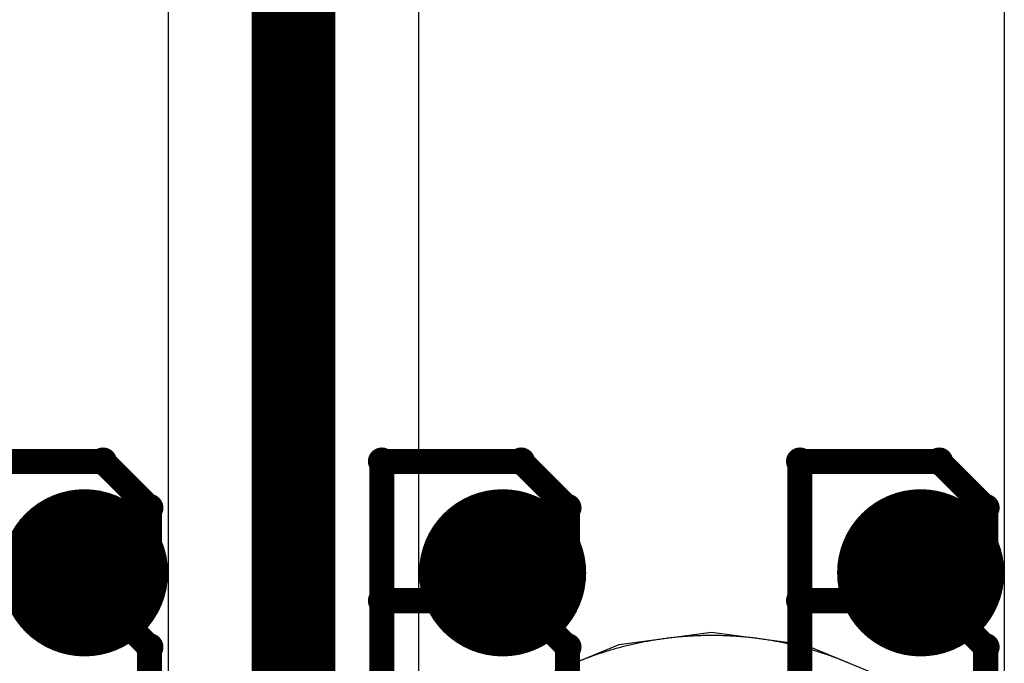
# Model space of a CAD drawing. Extents: x -1.5 to 9, y -3 to 5.
# Tile 90 of 256: x 0.2672 to 0.385, y 2.1392 to 2.2162. Entities that reach past the tile are written whole.
import ezdxf

# ---------------------------------------------------------------- set-up
doc = ezdxf.new("R2010")
doc.units = 0
doc.layers.get('0').update_dxf_attribs({"linetype": 'CONTINUOUS'})
for name, color, linetype in [('qfn16-30-34-a_copper_signal_1', 1, 'CONTINUOUS'), ('qfn16-30-34-a_copper_signal_2', 1, 'CONTINUOUS'), ('qfn16-30-34-a_copper_signal_bot', 5, 'CONTINUOUS'), ('qfn16-30-34-a_copper_signal_top', 1, 'CONTINUOUS'), ('qfn16-30-34-a_drawing_1', 1, 'CONTINUOUS'), ('qfn16-30-34-a_drillmap_1', 1, 'CONTINUOUS'), ('qfn16-30-34-a_pth_drill', 1, 'CONTINUOUS')]:
    doc.layers.add(name, color=color, linetype=linetype)

# ---------------------------------------------------------------- blocks, each defined once
blk = doc.blocks.new('D29')
at = {"const_width": 0.01}
blk.add_lwpolyline([(-0.005, 0, 1), (0.005, 0, 1)], format="xyb", close=True, dxfattribs=at)
blk = doc.blocks.new('D64')
at = {"const_width": 0.005}
blk.add_lwpolyline([(-0.0025, 0, 1), (0.0025, 0, 1)], format="xyb", close=True, dxfattribs=at)
blk = doc.blocks.new('D69')
at = {"const_width": 0.001667}
blk.add_lwpolyline([(-0.000833, 0, 1), (0.000833, 0, 1)], format="xyb", close=True, dxfattribs=at)
blk = doc.blocks.new('D44')
at = {"const_width": 0.0025}
blk.add_lwpolyline([(-0.00125, 0, 1), (0.00125, 0, 1)], format="xyb", close=True, dxfattribs=at)

msp = doc.modelspace()

# ---------------------------------------------------------------- linework, layer by layer
at = {"layer": 'qfn16-30-34-a_copper_signal_1', "color": 1}
for points in [[(0.35, 2.1425), (0.349817, 2.1425), (0.349633, 2.142499), (0.34945, 2.142497), (0.349266, 2.142494), (0.349083, 2.14249), (0.3489, 2.142486), (0.348716, 2.142481), (0.348533, 2.142475), (0.34835, 2.142468), (0.348166, 2.142461), (0.347983, 2.142452), (0.3478, 2.142443), (0.347617, 2.142433), (0.347434, 2.142423), (0.347251, 2.142411), (0.347068, 2.142399), (0.346885, 2.142386), (0.346702, 2.142372), (0.346519, 2.142357), (0.346337, 2.142342), (0.346154, 2.142326), (0.345971, 2.142309), (0.345789, 2.142291), (0.345606, 2.142272), (0.345424, 2.142253), (0.345241, 2.142233), (0.345059, 2.142212), (0.344877, 2.14219), (0.344695, 2.142168), (0.344513, 2.142144), (0.344331, 2.14212), (0.34415, 2.142095), (0.343968, 2.14207), (0.343787, 2.142044), (0.343605, 2.142016), (0.343424, 2.141988), (0.343243, 2.141959), (0.343062, 2.14193), (0.342881, 2.1419), (0.3427, 2.141869), (0.34252, 2.141837), (0.342339, 2.141804), (0.342159, 2.141771), (0.341979, 2.141736), (0.341799, 2.141701), (0.341619, 2.141666), (0.341439, 2.141629), (0.341259, 2.141592), (0.34108, 2.141553), (0.340901, 2.141515), (0.340722, 2.141475), (0.340543, 2.141434), (0.340364, 2.141393), (0.340186, 2.141351), (0.340007, 2.141309), (0.339829, 2.141265), (0.339651, 2.141221), (0.339473, 2.141176), (0.339296, 2.14113), (0.339118, 2.141083), (0.338941, 2.141036), (0.338764, 2.140988), (0.338587, 2.140939), (0.338411, 2.14089), (0.338235, 2.140839), (0.338058, 2.140788), (0.337882, 2.140736), (0.337707, 2.140683), (0.337531, 2.14063), (0.337356, 2.140576), (0.337181, 2.140521), (0.337006, 2.140465), (0.336832, 2.140409), (0.336658, 2.140351), (0.336484, 2.140294), (0.33631, 2.140235), (0.336136, 2.140175), (0.335963, 2.140115), (0.33579, 2.140054), (0.335617, 2.139992), (0.335445, 2.13993), (0.335273, 2.139867), (0.335101, 2.139803), (0.334929, 2.139738), (0.334758, 2.139673), (0.334587, 2.139607), (0.334416, 2.13954), (0.334246, 2.139472), (0.334075, 2.139404), (0.333906, 2.139335), (0.333736, 2.139265), (0.333567, 2.139194), (0.333398, 2.139123)], [(0.366602, 2.139123), (0.366433, 2.139194), (0.366264, 2.139265), (0.366094, 2.139335), (0.365925, 2.139404), (0.365754, 2.139472), (0.365584, 2.13954), (0.365413, 2.139607), (0.365242, 2.139673), (0.365071, 2.139738), (0.364899, 2.139803), (0.364727, 2.139867), (0.364555, 2.13993), (0.364383, 2.139992), (0.36421, 2.140054), (0.364037, 2.140115), (0.363864, 2.140175), (0.36369, 2.140235), (0.363516, 2.140294), (0.363342, 2.140351), (0.363168, 2.140409), (0.362994, 2.140465), (0.362819, 2.140521), (0.362644, 2.140576), (0.362469, 2.14063), (0.362293, 2.140683), (0.362118, 2.140736), (0.361942, 2.140788), (0.361765, 2.140839), (0.361589, 2.14089), (0.361413, 2.140939), (0.361236, 2.140988), (0.361059, 2.141036), (0.360882, 2.141083), (0.360704, 2.14113), (0.360527, 2.141176), (0.360349, 2.141221), (0.360171, 2.141265), (0.359993, 2.141309), (0.359814, 2.141351), (0.359636, 2.141393), (0.359457, 2.141434), (0.359278, 2.141475), (0.359099, 2.141515), (0.35892, 2.141553), (0.358741, 2.141592), (0.358561, 2.141629), (0.358381, 2.141666), (0.358201, 2.141701), (0.358021, 2.141736), (0.357841, 2.141771), (0.357661, 2.141804), (0.35748, 2.141837), (0.3573, 2.141869), (0.357119, 2.1419), (0.356938, 2.14193), (0.356757, 2.141959), (0.356576, 2.141988), (0.356395, 2.142016), (0.356213, 2.142044), (0.356032, 2.14207), (0.35585, 2.142095), (0.355669, 2.14212), (0.355487, 2.142144), (0.355305, 2.142168), (0.355123, 2.14219), (0.354941, 2.142212), (0.354759, 2.142233), (0.354576, 2.142253), (0.354394, 2.142272), (0.354211, 2.142291), (0.354029, 2.142309), (0.353846, 2.142326), (0.353663, 2.142342), (0.353481, 2.142357), (0.353298, 2.142372), (0.353115, 2.142386), (0.352932, 2.142399), (0.352749, 2.142411), (0.352566, 2.142423), (0.352383, 2.142433), (0.3522, 2.142443), (0.352017, 2.142452), (0.351834, 2.142461), (0.35165, 2.142468), (0.351467, 2.142475), (0.351284, 2.142481), (0.3511, 2.142486), (0.350917, 2.14249), (0.350734, 2.142494), (0.35055, 2.142497), (0.350367, 2.142499), (0.350183, 2.1425), (0.35, 2.1425)]]:
    msp.add_lwpolyline(points, dxfattribs=at)
at = {"layer": 'qfn16-30-34-a_copper_signal_2', "color": 1, "const_width": 0.01}
msp.add_lwpolyline([(0.3, 3.265), (0.3, 2.025)], dxfattribs=at)
at = {"layer": 'qfn16-30-34-a_copper_signal_2', "color": 1}
for points in [[(0.285, 2.86789), (0.285, 2.13211)], [(0.315, 2.13211), (0.315, 2.86789)], [(0.385, 2.7), (0.385, 2.13211)], [(0.366602, 2.139123), (0.366433, 2.139194), (0.366264, 2.139265), (0.366094, 2.139335), (0.365925, 2.139404), (0.365754, 2.139472), (0.365584, 2.13954), (0.365413, 2.139607), (0.365242, 2.139673), (0.365071, 2.139738), (0.364899, 2.139803), (0.364727, 2.139867), (0.364555, 2.13993), (0.364383, 2.139992), (0.36421, 2.140054), (0.364037, 2.140115), (0.363864, 2.140175), (0.36369, 2.140235), (0.363516, 2.140294), (0.363342, 2.140351), (0.363168, 2.140409), (0.362994, 2.140465), (0.362819, 2.140521), (0.362644, 2.140576), (0.362469, 2.14063), (0.362293, 2.140683), (0.362118, 2.140736), (0.361942, 2.140788), (0.361765, 2.140839), (0.361589, 2.14089), (0.361413, 2.140939), (0.361236, 2.140988), (0.361059, 2.141036), (0.360882, 2.141083), (0.360704, 2.14113), (0.360527, 2.141176), (0.360349, 2.141221), (0.360171, 2.141265), (0.359993, 2.141309), (0.359814, 2.141351), (0.359636, 2.141393), (0.359457, 2.141434), (0.359278, 2.141475), (0.359099, 2.141515), (0.35892, 2.141553), (0.358741, 2.141592), (0.358561, 2.141629), (0.358381, 2.141666), (0.358201, 2.141701), (0.358021, 2.141736), (0.357841, 2.141771), (0.357661, 2.141804), (0.35748, 2.141837), (0.3573, 2.141869), (0.357119, 2.1419), (0.356938, 2.14193), (0.356757, 2.141959), (0.356576, 2.141988), (0.356395, 2.142016), (0.356213, 2.142044), (0.356032, 2.14207), (0.35585, 2.142095), (0.355669, 2.14212), (0.355487, 2.142144), (0.355305, 2.142168), (0.355123, 2.14219), (0.354941, 2.142212), (0.354759, 2.142233), (0.354576, 2.142253), (0.354394, 2.142272), (0.354211, 2.142291), (0.354029, 2.142309), (0.353846, 2.142326), (0.353663, 2.142342), (0.353481, 2.142357), (0.353298, 2.142372), (0.353115, 2.142386), (0.352932, 2.142399), (0.352749, 2.142411), (0.352566, 2.142423), (0.352383, 2.142433), (0.3522, 2.142443), (0.352017, 2.142452), (0.351834, 2.142461), (0.35165, 2.142468), (0.351467, 2.142475), (0.351284, 2.142481), (0.3511, 2.142486), (0.350917, 2.14249), (0.350734, 2.142494), (0.35055, 2.142497), (0.350367, 2.142499), (0.350183, 2.1425), (0.35, 2.1425), (0.349817, 2.1425), (0.349633, 2.142499), (0.34945, 2.142497), (0.349266, 2.142494), (0.349083, 2.14249), (0.3489, 2.142486), (0.348716, 2.142481), (0.348533, 2.142475), (0.34835, 2.142468), (0.348166, 2.142461), (0.347983, 2.142452), (0.3478, 2.142443), (0.347617, 2.142433), (0.347434, 2.142423), (0.347251, 2.142411), (0.347068, 2.142399), (0.346885, 2.142386), (0.346702, 2.142372), (0.346519, 2.142357), (0.346337, 2.142342), (0.346154, 2.142326), (0.345971, 2.142309), (0.345789, 2.142291), (0.345606, 2.142272), (0.345424, 2.142253), (0.345241, 2.142233), (0.345059, 2.142212), (0.344877, 2.14219), (0.344695, 2.142168), (0.344513, 2.142144), (0.344331, 2.14212), (0.34415, 2.142095), (0.343968, 2.14207), (0.343787, 2.142044), (0.343605, 2.142016), (0.343424, 2.141988), (0.343243, 2.141959), (0.343062, 2.14193), (0.342881, 2.1419), (0.3427, 2.141869), (0.34252, 2.141837), (0.342339, 2.141804), (0.342159, 2.141771), (0.341979, 2.141736), (0.341799, 2.141701), (0.341619, 2.141666), (0.341439, 2.141629), (0.341259, 2.141592), (0.34108, 2.141553), (0.340901, 2.141515), (0.340722, 2.141475), (0.340543, 2.141434), (0.340364, 2.141393), (0.340186, 2.141351), (0.340007, 2.141309), (0.339829, 2.141265), (0.339651, 2.141221), (0.339473, 2.141176), (0.339296, 2.14113), (0.339118, 2.141083), (0.338941, 2.141036), (0.338764, 2.140988), (0.338587, 2.140939), (0.338411, 2.14089), (0.338235, 2.140839), (0.338058, 2.140788), (0.337882, 2.140736), (0.337707, 2.140683), (0.337531, 2.14063), (0.337356, 2.140576), (0.337181, 2.140521), (0.337006, 2.140465), (0.336832, 2.140409), (0.336658, 2.140351), (0.336484, 2.140294), (0.33631, 2.140235), (0.336136, 2.140175), (0.335963, 2.140115), (0.33579, 2.140054), (0.335617, 2.139992), (0.335445, 2.13993), (0.335273, 2.139867), (0.335101, 2.139803), (0.334929, 2.139738), (0.334758, 2.139673), (0.334587, 2.139607), (0.334416, 2.13954), (0.334246, 2.139472), (0.334075, 2.139404), (0.333906, 2.139335), (0.333736, 2.139265), (0.333567, 2.139194), (0.333398, 2.139123)]]:
    msp.add_lwpolyline(points, dxfattribs=at)
at = {"layer": 'qfn16-30-34-a_copper_signal_bot', "color": 5}
for points in [[(0.35, 2.142867), (0.338905, 2.141406), (0.328567, 2.137124)], [(0.371433, 2.137124), (0.361095, 2.141406), (0.35, 2.142867)]]:
    msp.add_lwpolyline(points, dxfattribs=at)
at = {"layer": 'qfn16-30-34-a_copper_signal_top', "color": 1}
for points in [[(0.35, 2.1425), (0.349817, 2.1425), (0.349633, 2.142499), (0.34945, 2.142497), (0.349266, 2.142494), (0.349083, 2.14249), (0.3489, 2.142486), (0.348716, 2.142481), (0.348533, 2.142475), (0.34835, 2.142468), (0.348166, 2.142461), (0.347983, 2.142452), (0.3478, 2.142443), (0.347617, 2.142433), (0.347434, 2.142423), (0.347251, 2.142411), (0.347068, 2.142399), (0.346885, 2.142386), (0.346702, 2.142372), (0.346519, 2.142357), (0.346337, 2.142342), (0.346154, 2.142326), (0.345971, 2.142309), (0.345789, 2.142291), (0.345606, 2.142272), (0.345424, 2.142253), (0.345241, 2.142233), (0.345059, 2.142212), (0.344877, 2.14219), (0.344695, 2.142168), (0.344513, 2.142144), (0.344331, 2.14212), (0.34415, 2.142095), (0.343968, 2.14207), (0.343787, 2.142044), (0.343605, 2.142016), (0.343424, 2.141988), (0.343243, 2.141959), (0.343062, 2.14193), (0.342881, 2.1419), (0.3427, 2.141869), (0.34252, 2.141837), (0.342339, 2.141804), (0.342159, 2.141771), (0.341979, 2.141736), (0.341799, 2.141701), (0.341619, 2.141666), (0.341439, 2.141629), (0.341259, 2.141592), (0.34108, 2.141553), (0.340901, 2.141515), (0.340722, 2.141475), (0.340543, 2.141434), (0.340364, 2.141393), (0.340186, 2.141351), (0.340007, 2.141309), (0.339829, 2.141265), (0.339651, 2.141221), (0.339473, 2.141176), (0.339296, 2.14113), (0.339118, 2.141083), (0.338941, 2.141036), (0.338764, 2.140988), (0.338587, 2.140939), (0.338411, 2.14089), (0.338235, 2.140839), (0.338058, 2.140788), (0.337882, 2.140736), (0.337707, 2.140683), (0.337531, 2.14063), (0.337356, 2.140576), (0.337181, 2.140521), (0.337006, 2.140465), (0.336832, 2.140409), (0.336658, 2.140351), (0.336484, 2.140294), (0.33631, 2.140235), (0.336136, 2.140175), (0.335963, 2.140115), (0.33579, 2.140054), (0.335617, 2.139992), (0.335445, 2.13993), (0.335273, 2.139867), (0.335101, 2.139803), (0.334929, 2.139738), (0.334758, 2.139673), (0.334587, 2.139607), (0.334416, 2.13954), (0.334246, 2.139472), (0.334075, 2.139404), (0.333906, 2.139335), (0.333736, 2.139265), (0.333567, 2.139194), (0.333398, 2.139123)], [(0.366602, 2.139123), (0.366433, 2.139194), (0.366264, 2.139265), (0.366094, 2.139335), (0.365925, 2.139404), (0.365754, 2.139472), (0.365584, 2.13954), (0.365413, 2.139607), (0.365242, 2.139673), (0.365071, 2.139738), (0.364899, 2.139803), (0.364727, 2.139867), (0.364555, 2.13993), (0.364383, 2.139992), (0.36421, 2.140054), (0.364037, 2.140115), (0.363864, 2.140175), (0.36369, 2.140235), (0.363516, 2.140294), (0.363342, 2.140351), (0.363168, 2.140409), (0.362994, 2.140465), (0.362819, 2.140521), (0.362644, 2.140576), (0.362469, 2.14063), (0.362293, 2.140683), (0.362118, 2.140736), (0.361942, 2.140788), (0.361765, 2.140839), (0.361589, 2.14089), (0.361413, 2.140939), (0.361236, 2.140988), (0.361059, 2.141036), (0.360882, 2.141083), (0.360704, 2.14113), (0.360527, 2.141176), (0.360349, 2.141221), (0.360171, 2.141265), (0.359993, 2.141309), (0.359814, 2.141351), (0.359636, 2.141393), (0.359457, 2.141434), (0.359278, 2.141475), (0.359099, 2.141515), (0.35892, 2.141553), (0.358741, 2.141592), (0.358561, 2.141629), (0.358381, 2.141666), (0.358201, 2.141701), (0.358021, 2.141736), (0.357841, 2.141771), (0.357661, 2.141804), (0.35748, 2.141837), (0.3573, 2.141869), (0.357119, 2.1419), (0.356938, 2.14193), (0.356757, 2.141959), (0.356576, 2.141988), (0.356395, 2.142016), (0.356213, 2.142044), (0.356032, 2.14207), (0.35585, 2.142095), (0.355669, 2.14212), (0.355487, 2.142144), (0.355305, 2.142168), (0.355123, 2.14219), (0.354941, 2.142212), (0.354759, 2.142233), (0.354576, 2.142253), (0.354394, 2.142272), (0.354211, 2.142291), (0.354029, 2.142309), (0.353846, 2.142326), (0.353663, 2.142342), (0.353481, 2.142357), (0.353298, 2.142372), (0.353115, 2.142386), (0.352932, 2.142399), (0.352749, 2.142411), (0.352566, 2.142423), (0.352383, 2.142433), (0.3522, 2.142443), (0.352017, 2.142452), (0.351834, 2.142461), (0.35165, 2.142468), (0.351467, 2.142475), (0.351284, 2.142481), (0.3511, 2.142486), (0.350917, 2.14249), (0.350734, 2.142494), (0.35055, 2.142497), (0.350367, 2.142499), (0.350183, 2.1425), (0.35, 2.1425)]]:
    msp.add_lwpolyline(points, dxfattribs=at)
at = {"layer": 'qfn16-30-34-a_drawing_1', "color": 1, "const_width": 0.003}
for points in [[(0.277221, 2.163328), (0.260559, 2.163328)], [(0.282774, 2.157774), (0.277221, 2.163328)], [(0.310559, 2.163328), (0.310559, 2.130006)], [(0.327221, 2.163328), (0.310559, 2.163328)], [(0.332774, 2.157774), (0.327221, 2.163328)], [(0.360559, 2.163328), (0.360559, 2.130006)], [(0.377221, 2.163328), (0.360559, 2.163328)], [(0.382774, 2.157774), (0.377221, 2.163328)], [(0.282774, 2.152221), (0.282774, 2.157774)], [(0.332774, 2.152221), (0.332774, 2.157774)], [(0.382774, 2.152221), (0.382774, 2.157774)], [(0.277221, 2.146667), (0.282774, 2.152221)], [(0.327221, 2.146667), (0.332774, 2.152221)], [(0.377221, 2.146667), (0.382774, 2.152221)], [(0.277221, 2.146667), (0.260559, 2.146667)], [(0.260559, 2.146667), (0.277221, 2.146667)], [(0.282774, 2.141113), (0.277221, 2.146667)], [(0.327221, 2.146667), (0.310559, 2.146667)], [(0.310559, 2.146667), (0.327221, 2.146667)], [(0.332774, 2.141113), (0.327221, 2.146667)], [(0.377221, 2.146667), (0.360559, 2.146667)], [(0.360559, 2.146667), (0.377221, 2.146667)], [(0.382774, 2.141113), (0.377221, 2.146667)], [(0.282774, 2.135559), (0.282774, 2.141113)], [(0.332774, 2.135559), (0.332774, 2.141113)], [(0.382774, 2.135559), (0.382774, 2.141113)]]:
    msp.add_lwpolyline(points, dxfattribs=at)
at = {"layer": 'qfn16-30-34-a_drillmap_1', "color": 1, "const_width": 0.005}
for points in [[(0.275, 2.145), (0.275, 2.155)], [(0.325, 2.145), (0.325, 2.155)], [(0.375, 2.145), (0.375, 2.155)], [(0.27, 2.15), (0.28, 2.15)], [(0.32, 2.15), (0.33, 2.15)], [(0.37, 2.15), (0.38, 2.15)]]:
    msp.add_lwpolyline(points, dxfattribs=at)

# ---------------------------------------------------------------- block references
at = {"layer": 'qfn16-30-34-a_copper_signal_1'}
for p in [(0.275, 2.15), (0.325, 2.15), (0.375, 2.15)]:
    msp.add_blockref('D29', p, dxfattribs=at)
at = {"layer": 'qfn16-30-34-a_copper_signal_2'}
for p in [(0.275, 2.15), (0.325, 2.15), (0.375, 2.15)]:
    msp.add_blockref('D29', p, dxfattribs=at)
at = {"layer": 'qfn16-30-34-a_copper_signal_bot'}
for p in [(0.275, 2.15), (0.325, 2.15), (0.375, 2.15)]:
    msp.add_blockref('D29', p, dxfattribs=at)
at = {"layer": 'qfn16-30-34-a_copper_signal_top'}
for p in [(0.275, 2.15), (0.325, 2.15), (0.375, 2.15)]:
    msp.add_blockref('D29', p, dxfattribs=at)
at = {"layer": 'qfn16-30-34-a_drawing_1'}
for p in [(0.277221, 2.163328), (0.310559, 2.163328), (0.310559, 2.163328), (0.327221, 2.163328), (0.360559, 2.163328), (0.360559, 2.163328), (0.377221, 2.163328), (0.282774, 2.157774), (0.332774, 2.157774), (0.382774, 2.157774), (0.282774, 2.152221), (0.332774, 2.152221), (0.382774, 2.152221), (0.277221, 2.146667), (0.277221, 2.146667), (0.310559, 2.146667), (0.327221, 2.146667), (0.327221, 2.146667), (0.360559, 2.146667), (0.377221, 2.146667), (0.377221, 2.146667), (0.282774, 2.141113), (0.332774, 2.141113), (0.382774, 2.141113)]:
    msp.add_blockref('D69', p, dxfattribs=at)
at = {"layer": 'qfn16-30-34-a_drillmap_1'}
for p in [(0.275, 2.155), (0.325, 2.155), (0.375, 2.155), (0.27, 2.15), (0.28, 2.15), (0.32, 2.15), (0.33, 2.15), (0.37, 2.15), (0.38, 2.15), (0.275, 2.145), (0.325, 2.145), (0.375, 2.145)]:
    msp.add_blockref('D44', p, dxfattribs=at)
at = {"layer": 'qfn16-30-34-a_pth_drill'}
for p in [(0.275, 2.15), (0.325, 2.15), (0.375, 2.15)]:
    msp.add_blockref('D64', p, dxfattribs=at)

doc.saveas('drawing.dxf')
